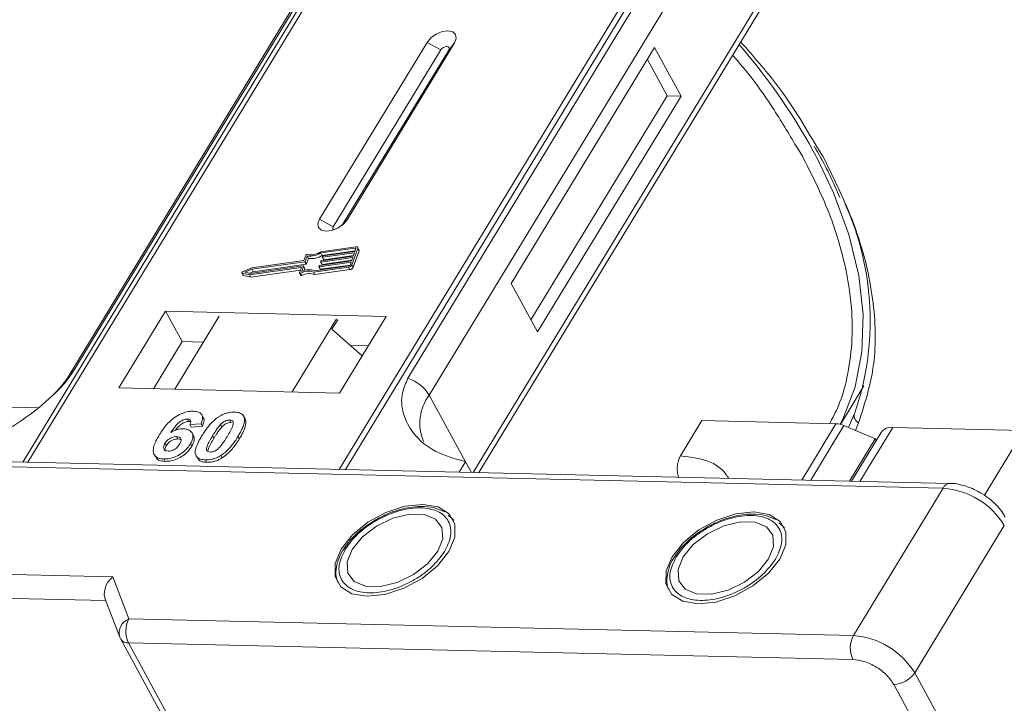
# Model space of a CAD drawing. Header units: millimetres. Extents: x -765 to 710, y 139 to 1172.
# Tile 63 of 76: x 214 to 265, y 1053 to 1089. Entities that reach past the tile are written whole.
import ezdxf

# ---------------------------------------------------------------- set-up
doc = ezdxf.new("R2010")
doc.units = ezdxf.units.MM

msp = doc.modelspace()

# ---------------------------------------------------------------- linework, layer by layer
at = {"color": 7, "linetype": 'Continuous', "lineweight": 15}
for p, q in [((235.514, 1101.576), (213.724, 1065.766)), ((213.993, 1065.76), (235.799, 1101.597)), ((252.016, 1101.225), (230.21, 1065.388)), ((230.543, 1065.381), (252.332, 1101.19)), ((216.39, 1070.531), (231.703, 1095.697)), ((231.489, 1095.51), (216.176, 1070.344)), ((249.107, 1095.297), (233.794, 1070.132)), ((234.902, 1069.254), (250.215, 1094.42)), ((252.457, 1090.323), (237.187, 1065.228)), ((237.485, 1065.221), (252.49, 1089.882)), ((234.786, 1087.617), (229.184, 1078.41)), ((230.62, 1078.377), (236.223, 1087.584)), ((234.786, 1087.617), (235.507, 1087.227)), ((236.223, 1087.584), (235.916, 1087.218)), ((235.507, 1087.227), (229.904, 1078.02)), ((230.364, 1078.093), (235.916, 1087.218)), ((246.638, 1087.345), (239.169, 1075.069)), ((248.018, 1084.823), (246.638, 1087.345)), ((247.299, 1084.84), (246.265, 1086.731)), ((240.203, 1073.178), (247.299, 1084.84)), ((240.548, 1072.547), (248.018, 1084.823)), ((248.018, 1084.823), (247.299, 1084.84)), ((254.03, 1082.197), (254.343, 1081.688)), ((255.421, 1081.664), (255.12, 1082.131)), ((256.023, 1080.13), (256.293, 1079.545)), ((229.904, 1078.02), (229.184, 1078.41)), ((230.62, 1078.377), (230.431, 1078.152)), ((231.077, 1076.977), (229.26, 1076.719)), ((231.051, 1076.906), (229.263, 1076.652)), ((229.332, 1076.526), (229.263, 1076.652)), ((229.332, 1076.526), (231.045, 1076.769)), ((231.008, 1076.664), (229.347, 1076.428)), ((229.373, 1076.499), (231.033, 1076.735)), ((230.87, 1076.039), (231.176, 1076.89)), ((230.939, 1075.913), (231.245, 1076.764)), ((230.944, 1076.487), (231.008, 1076.664)), ((231.033, 1076.735), (231.084, 1076.877)), ((231.077, 1076.858), (231.051, 1076.906)), ((231.243, 1076.819), (231.174, 1076.945)), ((231.176, 1076.89), (231.245, 1076.764)), ((228.419, 1076.196), (225.659, 1075.804)), ((228.376, 1076.257), (225.666, 1075.872)), ((225.728, 1075.678), (228.488, 1076.069)), ((228.474, 1076.531), (228.376, 1076.257)), ((228.488, 1076.069), (228.419, 1076.196)), ((228.547, 1076.491), (228.448, 1076.217)), ((228.517, 1076.09), (228.448, 1076.217)), ((228.517, 1076.09), (228.616, 1076.365)), ((228.616, 1076.365), (228.547, 1076.491)), ((230.829, 1076.168), (229.169, 1075.932)), ((229.195, 1076.003), (230.855, 1076.239)), ((229.242, 1076.195), (229.254, 1076.23)), ((229.242, 1076.185), (229.311, 1076.059)), ((230.919, 1076.416), (229.258, 1076.18)), ((229.327, 1076.054), (229.258, 1076.18)), ((229.284, 1076.251), (230.944, 1076.487)), ((229.327, 1076.054), (230.867, 1076.273)), ((229.331, 1076.443), (229.344, 1076.478)), ((229.331, 1076.434), (229.4, 1076.308)), ((229.416, 1076.302), (229.347, 1076.428)), ((229.416, 1076.302), (230.956, 1076.521)), ((230.778, 1076.026), (230.829, 1076.168)), ((230.855, 1076.239), (230.919, 1076.416)), ((225.135, 1075.61), (225.204, 1075.484)), ((225.151, 1075.6), (225.539, 1075.517)), ((225.22, 1075.474), (225.151, 1075.6)), ((225.666, 1075.872), (225.174, 1075.665)), ((225.659, 1075.804), (225.298, 1075.651)), ((225.298, 1075.651), (225.583, 1075.591)), ((225.539, 1075.517), (228.225, 1075.899)), ((225.543, 1075.599), (225.728, 1075.678)), ((225.583, 1075.591), (228.342, 1075.983)), ((225.608, 1075.391), (228.197, 1075.759)), ((225.728, 1075.678), (225.659, 1075.804)), ((228.242, 1075.884), (228.15, 1075.628)), ((228.15, 1075.609), (228.219, 1075.483)), ((228.273, 1075.479), (228.204, 1075.605)), ((228.238, 1075.875), (228.225, 1075.899)), ((228.359, 1075.968), (228.26, 1075.694)), ((228.428, 1075.851), (228.359, 1075.977)), ((228.428, 1075.842), (228.359, 1075.968)), ((228.39, 1075.737), (228.428, 1075.842)), ((228.878, 1075.655), (230.694, 1075.913)), ((228.947, 1075.529), (228.878, 1075.655)), ((228.932, 1075.73), (230.72, 1075.984)), ((228.947, 1075.529), (230.763, 1075.787)), ((229.153, 1075.946), (229.165, 1075.982)), ((229.153, 1075.937), (229.222, 1075.811)), ((229.238, 1075.806), (229.169, 1075.932)), ((229.238, 1075.806), (230.778, 1076.024)), ((230.694, 1075.913), (230.763, 1075.787)), ((230.939, 1075.913), (230.87, 1076.039)), ((225.22, 1075.474), (225.608, 1075.391)), ((225.608, 1075.391), (225.539, 1075.517)), ((239.169, 1075.069), (240.548, 1072.547)), ((221.168, 1073.615), (218.74, 1069.625)), ((232.661, 1073.351), (221.168, 1073.615)), ((221.168, 1073.615), (222.03, 1072.039)), ((223.965, 1073.364), (221.649, 1069.559)), ((227.755, 1069.419), (230.07, 1073.224)), ((230.133, 1073.17), (229.834, 1072.679)), ((230.233, 1069.362), (232.661, 1073.351)), ((229.834, 1072.679), (231.416, 1071.306)), ((222.03, 1072.039), (220.536, 1069.584)), ((223.143, 1072.014), (222.03, 1072.039)), ((231.727, 1071.817), (230.803, 1071.838)), ((218.74, 1069.625), (230.233, 1069.362)), ((256.325, 1067.732), (257.544, 1069.737)), ((234.902, 1069.254), (236.799, 1065.788)), ((214.5, 1068.597), (212.001, 1068.654)), ((222.304, 1068.009), (222.373, 1067.882)), ((223.127, 1068.097), (223.058, 1068.223)), ((224.508, 1067.958), (224.577, 1067.832)), ((225.188, 1068.219), (225.182, 1068.23)), ((225.261, 1068.1), (225.33, 1067.974)), ((247.984, 1066.086), (249.105, 1067.928)), ((249.105, 1067.928), (256.089, 1067.767)), ((257.052, 1068.294), (256.748, 1067.566)), ((257.072, 1068.333), (257.052, 1068.294)), ((223.023, 1067.757), (222.439, 1067.718)), ((222.439, 1067.718), (222.508, 1067.592)), ((222.508, 1067.592), (223.092, 1067.631)), ((223.023, 1067.757), (223.092, 1067.631)), ((224.105, 1067.598), (224.036, 1067.724)), ((256.089, 1067.767), (254.305, 1064.835)), ((256.507, 1067.669), (254.777, 1064.825)), ((256.507, 1067.669), (258.138, 1066.973)), ((257.103, 1067.415), (257.271, 1067.817)), ((257.341, 1064.766), (259.05, 1067.575)), ((265.874, 1067.418), (259.05, 1067.575)), ((265.874, 1067.418), (263.821, 1064.044)), ((221.74, 1067.096), (221.809, 1066.97)), ((222.617, 1067.15), (222.548, 1067.276)), ((223.613, 1067.132), (223.682, 1067.006)), ((224.939, 1067.101), (225.008, 1066.975)), ((256.802, 1064.778), (258.138, 1066.973)), ((258.44, 1067.315), (256.895, 1064.776)), ((258.182, 1066.892), (258.138, 1066.973)), ((221.141, 1066.752), (221.21, 1066.626)), ((222.46, 1066.71), (222.529, 1066.584)), ((262.034, 1064.658), (210.976, 1065.83)), ((220.576, 1066.16), (220.645, 1066.034)), ((221.07, 1065.93), (221.139, 1065.804)), ((222.763, 1066.094), (222.832, 1065.968)), ((223.244, 1065.881), (223.313, 1065.754)), ((224.051, 1066.115), (224.12, 1065.989)), ((211.074, 1065.57), (261.669, 1064.409)), ((236.799, 1065.788), (236.468, 1065.245)), ((236.799, 1065.788), (237.104, 1065.23)), ((261.669, 1064.409), (257.001, 1056.736)), ((236.077, 1062.835), (235.88, 1063.009)), ((236.107, 1062.815), (236.175, 1062.724)), ((253.316, 1062.439), (253.12, 1062.614)), ((253.346, 1062.42), (253.414, 1062.329)), ((260.19, 1054.796), (264.859, 1062.468)), ((230.581, 1061.42), (230.473, 1061.268)), ((247.82, 1061.024), (247.713, 1060.873)), ((218.413, 1059.8), (192.942, 1060.384)), ((219.261, 1057.602), (218.413, 1059.8)), ((192.913, 1059.14), (218.048, 1058.563)), ((218.021, 1058.635), (218.784, 1056.655)), ((257.001, 1056.736), (219.261, 1057.602)), ((218.817, 1056.585), (218.784, 1056.655)), ((218.817, 1056.585), (218.833, 1056.549)), ((218.833, 1056.549), (241.251, 1015.575)), ((219.232, 1056.358), (256.972, 1055.492)), ((219.232, 1056.358), (241.649, 1015.383)), ((281.228, 1016.342), (260.19, 1054.796)), ((259.098, 1054.198), (280.136, 1015.745))]:
    msp.add_line(p, q, dxfattribs=at)
at = {"color": 7, "linetype": 'Continuous', "lineweight": 15, "flags": 128}
for points in [[(236.223, 1087.584), (236.311, 1087.82), (236.276, 1088.023), (236.124, 1088.161), (235.878, 1088.214), (235.574, 1088.174), (235.26, 1088.046), (234.984, 1087.851), (234.786, 1087.617)], [(235.916, 1087.218), (235.941, 1087.285), (235.931, 1087.343), (235.888, 1087.382), (235.818, 1087.397), (235.731, 1087.386), (235.642, 1087.349), (235.563, 1087.294), (235.507, 1087.227)], [(256.306, 1067.737), (256.439, 1067.998), (257.084, 1069.68), (257.442, 1071.502), (257.508, 1073.445), (257.282, 1075.488), (256.765, 1077.608), (255.965, 1079.783), (255.121, 1081.554)], [(229.184, 1078.41), (229.095, 1078.174), (229.13, 1077.971), (229.282, 1077.833), (229.529, 1077.78), (229.832, 1077.82), (230.146, 1077.948), (230.423, 1078.144), (230.62, 1078.377)], [(229.904, 1078.02), (229.879, 1077.953), (229.889, 1077.895), (229.932, 1077.856), (229.937, 1077.854)], [(231.084, 1076.877), (231.086, 1076.884), (231.086, 1076.89), (231.084, 1076.896), (231.08, 1076.9), (231.074, 1076.904), (231.068, 1076.906), (231.06, 1076.906), (231.051, 1076.906)], [(231.077, 1076.977), (231.103, 1076.979), (231.126, 1076.976), (231.146, 1076.97), (231.163, 1076.959), (231.174, 1076.946), (231.18, 1076.929), (231.181, 1076.91), (231.176, 1076.89)], [(229.258, 1076.18), (229.254, 1076.18), (229.25, 1076.18), (229.247, 1076.181), (229.244, 1076.183), (229.242, 1076.185), (229.241, 1076.188), (229.241, 1076.191), (229.242, 1076.195)], [(229.347, 1076.428), (229.343, 1076.428), (229.339, 1076.428), (229.336, 1076.43), (229.333, 1076.431), (229.331, 1076.434), (229.33, 1076.436), (229.33, 1076.439), (229.331, 1076.443)], [(225.151, 1075.6), (225.142, 1075.603), (225.135, 1075.61), (225.133, 1075.618), (225.135, 1075.628), (225.14, 1075.639), (225.149, 1075.649), (225.161, 1075.658), (225.174, 1075.665)], [(228.204, 1075.605), (228.192, 1075.601), (228.18, 1075.598), (228.169, 1075.598), (228.16, 1075.601), (228.153, 1075.605), (228.149, 1075.611), (228.148, 1075.619), (228.15, 1075.628)], [(228.225, 1075.899), (228.23, 1075.899), (228.234, 1075.899), (228.237, 1075.898), (228.24, 1075.896), (228.241, 1075.894), (228.242, 1075.891), (228.243, 1075.888), (228.242, 1075.884)], [(228.342, 1075.983), (228.347, 1075.983), (228.351, 1075.983), (228.354, 1075.982), (228.357, 1075.98), (228.359, 1075.978), (228.36, 1075.975), (228.36, 1075.972), (228.359, 1075.968)], [(229.169, 1075.932), (229.165, 1075.932), (229.161, 1075.932), (229.157, 1075.933), (229.155, 1075.935), (229.153, 1075.937), (229.152, 1075.94), (229.152, 1075.943), (229.153, 1075.946)], [(228.219, 1075.483), (228.222, 1075.479), (228.229, 1075.475), (228.238, 1075.472), (228.249, 1075.472), (228.261, 1075.475), (228.273, 1075.479)], [(234.573, 1063.568), (233.636, 1063.47), (232.648, 1063.148), (231.706, 1062.633), (230.902, 1061.975), (230.315, 1061.238), (230.002, 1060.495), (229.994, 1059.819), (230.292, 1059.275), (230.866, 1058.917), (231.66, 1058.78), (232.597, 1058.877), (233.585, 1059.2), (234.527, 1059.715), (235.331, 1060.373), (235.918, 1061.11), (236.231, 1061.853), (236.239, 1062.529), (235.942, 1063.073), (235.368, 1063.431), (234.573, 1063.568)], [(230.89, 1061.225), (230.628, 1060.571), (230.667, 1059.99), (231, 1059.552), (231.59, 1059.309), (232.363, 1059.291), (233.227, 1059.501), (234.078, 1059.912), (234.813, 1060.475), (235.343, 1061.123), (235.605, 1061.777), (235.567, 1062.358), (235.233, 1062.796), (234.643, 1063.039), (233.87, 1063.057), (233.006, 1062.847), (232.155, 1062.436), (231.42, 1061.873), (230.89, 1061.225)], [(251.813, 1063.172), (250.876, 1063.075), (249.888, 1062.753), (248.946, 1062.237), (248.142, 1061.579), (247.555, 1060.843), (247.242, 1060.1), (247.233, 1059.423), (247.531, 1058.88), (248.105, 1058.522), (248.899, 1058.385), (249.836, 1058.482), (250.824, 1058.804), (251.766, 1059.319), (252.57, 1059.978), (253.157, 1060.714), (253.47, 1061.457), (253.479, 1062.133), (253.181, 1062.677), (252.607, 1063.035), (251.813, 1063.172)], [(248.129, 1060.829), (247.868, 1060.176), (247.906, 1059.594), (248.24, 1059.156), (248.829, 1058.913), (249.602, 1058.896), (250.467, 1059.105), (251.318, 1059.516), (252.052, 1060.08), (252.583, 1060.727), (252.844, 1061.381), (252.806, 1061.962), (252.472, 1062.401), (251.883, 1062.643), (251.11, 1062.661), (250.245, 1062.452), (249.394, 1062.041), (248.659, 1061.477), (248.129, 1060.829)]]:
    msp.add_lwpolyline(points, dxfattribs=at)
at = {"color": 7, "linetype": 'Continuous', "lineweight": 15}
for centre, radius, start, end in [((226.332, 1066.23), 32.614, 28.0253, 40.7284), ((243.151, 1073.128), 14.723, 340.9924, 24.3504), ((228.66, 1077.658), 1.173, 264.4424, 300.9301), ((228.718, 1077.556), 0.998, 260.3986, 302.9491), ((231.184, 1076.79), 0.0661, 336.9348, 26.0002), ((228.414, 1076.233), 0.0381, 277.4207, 333.8527), ((228.541, 1076.5), 0.0736, 81.7629, 154.647), ((228.483, 1076.107), 0.0381, 277.4207, 333.8527), ((228.729, 1077.532), 1.173, 264.4424, 300.9301), ((229.289, 1076.213), 0.0381, 97.4207, 153.8527), ((229.378, 1076.462), 0.0381, 97.4207, 153.8527), ((229.412, 1076.317), 0.0149, 216.6597, 287.1115), ((228.596, 1074.886), 0.819, 69.8549, 118.6145), ((228.641, 1074.871), 0.907, 71.2927, 114.8085), ((228.665, 1074.76), 0.819, 69.8549, 118.6145), ((228.418, 1075.847), 0.011, 336.9348, 26.0002), ((229.2, 1075.965), 0.0381, 97.4207, 153.8527), ((229.234, 1075.82), 0.0149, 216.6597, 287.1115), ((229.323, 1076.068), 0.0149, 216.6597, 287.1115), ((230.665, 1076.139), 0.229, 277.4207, 333.8527), ((230.71, 1076.059), 0.0762, 277.4207, 333.8527), ((230.734, 1076.013), 0.229, 277.4207, 333.8527), ((225.223, 1075.495), 0.0212, 210.2186, 262.8226), ((216.588, 1070.087), 0.486, 114.0436, 148.1804), ((233.152, 1068.182), 2.052, 31.4947, 71.765), ((236.848, 1067.791), 2.434, 143.0587, 202.974), ((257.424, 1068.176), 0.39, 162.4358, 246.9533), ((256.039, 1066.614), 1.154, 66.0507, 87.522), ((258.97, 1066.916), 0.664, 83.0653, 142.99), ((262.054, 1064.237), 0.422, 92.683, 155.9406), ((261.392, 1060.361), 4.057, 31.2883, 86.0774), ((219.539, 1056.869), 0.784, 110.787, 195.8296), ((220.447, 1056.952), 1.352, 151.2883, 206.0774), ((258.187, 1056.086), 1.352, 151.2883, 206.0774), ((256.723, 1052.688), 4.057, 31.2883, 86.0774), ((219.195, 1056.792), 0.436, 213.8439, 274.842), ((259.068, 1055.55), 1.353, 271.2925, 326.0732)]:
    msp.add_arc(centre, radius, start, end, dxfattribs=at)
msp.add_ellipse((218.758, 1059.169), major_axis=(0.549, 0.781), ratio=0.715737, start_param=1.232087, end_param=2.802883, dxfattribs=at)
for points, knots in [([(255.12, 1082.131), (254.471, 1083.235), (253.374, 1085.105), (251.777, 1086.902), (251.124, 1087.637)], [0, 0, 0, 0, 0.591061, 1, 1, 1, 1]), ([(250.703, 1086.945), (250.745, 1086.898), (251.549, 1086.016), (252.703, 1084.418), (253.627, 1082.872), (254.03, 1082.197)], [0, 0, 0, 0, 0.030404, 0.5765971, 1, 1, 1, 1]), ([(254.954, 1082.206), (255.18, 1081.817), (255.584, 1081.122), (255.889, 1080.433), (256.023, 1080.13)], [0, 0, 0, 0, 0.560181, 1, 1, 1, 1]), ([(254.343, 1081.688), (254.772, 1080.844), (255.642, 1079.128), (256.482, 1076.566), (256.908, 1074.232), (256.969, 1072.162), (256.743, 1070.365), (256.35, 1068.889), (255.921, 1068.076), (255.762, 1067.775)], [0, 0, 0, 0, 0.16408, 0.333248, 0.507181, 0.643138, 0.779117, 0.917968, 1, 1, 1, 1]), ([(257.271, 1067.817), (257.588, 1068.8), (258.227, 1070.78), (258.118, 1074.224), (257.278, 1077.881), (256.037, 1080.409), (255.421, 1081.664)], [0, 0, 0, 0, 0.248086, 0.5, 0.751914, 1, 1, 1, 1]), ([(210.221, 1066.398), (210.739, 1066.535), (211.776, 1066.809), (213.523, 1067.779), (214.961, 1068.889), (215.926, 1069.853), (216.264, 1070.348), (216.39, 1070.531)], [0, 0, 0, 0, 0.2490962, 0.4982428, 0.745205, 0.90541, 1, 1, 1, 1]), ([(216.173, 1070.344), (216.17, 1070.337), (216.076, 1070.154), (215.762, 1069.751), (215.361, 1069.293), (215.067, 1069.038), (214.989, 1068.969)], [0, 0, 0, 0, 0.014876, 0.423831, 0.846052, 1, 1, 1, 1]), ([(233.794, 1070.132), (233.683, 1069.885), (233.398, 1069.255), (233.507, 1068.238), (234.065, 1067.163), (235.155, 1066.244), (236.253, 1065.939), (236.799, 1065.788)], [0, 0, 0, 0, 0.125713, 0.321276, 0.524466, 0.763484, 1, 1, 1, 1]), ([(220.841, 1067.179), (220.892, 1067.261), (221.049, 1067.507), (221.321, 1067.847), (221.711, 1068.154), (222.073, 1068.334), (222.39, 1068.413), (222.562, 1068.415), (222.624, 1068.416)], [0, 0, 0, 0, 0.142337, 0.429127, 0.589943, 0.751205, 0.909895, 1, 1, 1, 1]), ([(222.624, 1068.416), (222.718, 1068.407), (222.887, 1068.391), (223.043, 1068.273), (223.113, 1068.099), (223.085, 1067.915), (223.037, 1067.793), (223.023, 1067.757)], [0, 0, 0, 0, 0.2426908, 0.4390024, 0.635006, 0.8950587, 1, 1, 1, 1]), ([(222.304, 1068.009), (222.264, 1068.006), (222.182, 1068.001), (222.035, 1067.942), (221.869, 1067.839), (221.656, 1067.619), (221.526, 1067.435), (221.438, 1067.309)], [0, 0, 0, 0, 0.112049, 0.22438, 0.370115, 0.570276, 1, 1, 1, 1]), ([(221.684, 1067.427), (221.684, 1067.427), (221.74, 1067.505), (221.843, 1067.624), (222.021, 1067.77), (222.171, 1067.848), (222.293, 1067.881), (222.351, 1067.882), (222.373, 1067.882)], [0, 0, 0, 0, 0.000071, 0.368569, 0.571075, 0.774891, 0.911654, 1, 1, 1, 1]), ([(222.439, 1067.718), (222.459, 1067.766), (222.49, 1067.841), (222.479, 1067.931), (222.434, 1067.983), (222.368, 1068.005), (222.322, 1068.007), (222.304, 1068.009)], [0, 0, 0, 0, 0.33384, 0.524547, 0.716372, 0.891824, 1, 1, 1, 1]), ([(222.373, 1067.882), (222.412, 1067.881), (222.456, 1067.88), (222.48, 1067.86), (222.483, 1067.858)], [0, 0, 0, 0, 0.900108, 1, 1, 1, 1]), ([(223.064, 1067.149), (223.115, 1067.231), (223.232, 1067.417), (223.481, 1067.74), (223.739, 1067.995), (223.929, 1068.119), (223.95, 1068.133)], [0, 0, 0, 0, 0.237381, 0.538918, 0.949082, 1, 1, 1, 1]), ([(223.092, 1067.631), (223.119, 1067.711), (223.174, 1067.871), (223.181, 1068.039), (223.127, 1068.091), (223.124, 1068.095)], [0, 0, 0, 0, 0.4817849, 0.9693075, 1, 1, 1, 1]), ([(223.95, 1068.133), (224.001, 1068.163), (224.104, 1068.224), (224.268, 1068.292), (224.435, 1068.34), (224.571, 1068.361), (224.678, 1068.367), (224.731, 1068.367), (224.757, 1068.367)], [0, 0, 0, 0, 0.193776, 0.3936, 0.587864, 0.788908, 0.894169, 1, 1, 1, 1]), ([(224.036, 1067.724), (224.079, 1067.767), (224.148, 1067.835), (224.273, 1067.91), (224.387, 1067.949), (224.464, 1067.957), (224.504, 1067.958), (224.508, 1067.958)], [0, 0, 0, 0, 0.334804, 0.542561, 0.750382, 0.970721, 1, 1, 1, 1]), ([(224.508, 1067.958), (224.547, 1067.953), (224.616, 1067.946), (224.681, 1067.898), (224.707, 1067.81), (224.678, 1067.642), (224.556, 1067.398), (224.444, 1067.209), (224.387, 1067.114)], [0, 0, 0, 0, 0.105646, 0.186221, 0.267042, 0.431541, 0.712708, 1, 1, 1, 1]), ([(224.757, 1068.367), (224.804, 1068.365), (224.899, 1068.36), (225.025, 1068.33), (225.133, 1068.279), (225.2, 1068.216), (225.24, 1068.154), (225.254, 1068.118), (225.261, 1068.1)], [0, 0, 0, 0, 0.192627, 0.388684, 0.582013, 0.783201, 0.891038, 1, 1, 1, 1]), ([(225.261, 1068.1), (225.269, 1068.066), (225.285, 1067.997), (225.274, 1067.853), (225.228, 1067.67), (225.141, 1067.466), (225.043, 1067.276), (224.974, 1067.16), (224.939, 1067.101)], [0, 0, 0, 0, 0.118432, 0.239329, 0.449434, 0.664178, 0.83182, 1, 1, 1, 1]), ([(225.008, 1066.975), (225.057, 1067.057), (225.164, 1067.24), (225.3, 1067.542), (225.368, 1067.803), (225.338, 1067.939), (225.33, 1067.974)], [0, 0, 0, 0, 0.2367747, 0.5279276, 0.8783337, 1, 1, 1, 1]), ([(225.33, 1067.974), (225.318, 1068.006), (225.3, 1068.054), (225.261, 1068.09), (225.248, 1068.102)], [0, 0, 0, 0, 0.667997, 1, 1, 1, 1]), ([(221.438, 1067.309), (221.489, 1067.338), (221.594, 1067.397), (221.732, 1067.451), (221.842, 1067.479), (221.924, 1067.495), (222.004, 1067.503), (222.056, 1067.503), (222.082, 1067.503)], [0, 0, 0, 0, 0.243654, 0.49576, 0.617892, 0.741503, 0.870025, 1, 1, 1, 1]), ([(222.082, 1067.503), (222.175, 1067.493), (222.361, 1067.473), (222.531, 1067.335), (222.609, 1067.146), (222.579, 1066.927), (222.497, 1066.777), (222.46, 1066.71)], [0, 0, 0, 0, 0.210216, 0.421975, 0.620016, 0.831037, 1, 1, 1, 1]), ([(223.613, 1067.132), (223.639, 1067.173), (223.689, 1067.254), (223.761, 1067.365), (223.828, 1067.464), (223.892, 1067.552), (223.958, 1067.639), (224.01, 1067.696), (224.036, 1067.724)], [0, 0, 0, 0, 0.20527, 0.410616, 0.557148, 0.703844, 0.851475, 1, 1, 1, 1]), ([(223.682, 1067.006), (223.707, 1067.047), (223.758, 1067.128), (223.83, 1067.239), (223.897, 1067.338), (223.961, 1067.426), (224.027, 1067.513), (224.079, 1067.57), (224.105, 1067.598)], [0, 0, 0, 0, 0.20527, 0.410616, 0.557148, 0.703844, 0.851475, 1, 1, 1, 1]), ([(224.105, 1067.598), (224.148, 1067.64), (224.217, 1067.709), (224.342, 1067.784), (224.456, 1067.823), (224.533, 1067.831), (224.573, 1067.832), (224.577, 1067.832)], [0, 0, 0, 0, 0.334804, 0.542561, 0.750382, 0.970721, 1, 1, 1, 1]), ([(221.07, 1065.93), (220.976, 1065.939), (220.789, 1065.957), (220.606, 1066.086), (220.51, 1066.278), (220.538, 1066.611), (220.689, 1066.925), (220.819, 1067.143), (220.841, 1067.179)], [0, 0, 0, 0, 0.148269, 0.297647, 0.442421, 0.607851, 0.935658, 1, 1, 1, 1]), ([(221.141, 1066.752), (221.175, 1066.802), (221.232, 1066.885), (221.361, 1066.988), (221.489, 1067.053), (221.621, 1067.093), (221.701, 1067.095), (221.74, 1067.096)], [0, 0, 0, 0, 0.276721, 0.45687, 0.637007, 0.824068, 1, 1, 1, 1]), ([(221.21, 1066.626), (221.244, 1066.676), (221.301, 1066.759), (221.43, 1066.862), (221.558, 1066.927), (221.69, 1066.966), (221.77, 1066.969), (221.809, 1066.97)], [0, 0, 0, 0, 0.276721, 0.45687, 0.637007, 0.824068, 1, 1, 1, 1]), ([(221.74, 1067.096), (221.786, 1067.092), (221.872, 1067.083), (221.952, 1067.023), (221.987, 1066.938), (221.963, 1066.824), (221.917, 1066.742), (221.893, 1066.699)], [0, 0, 0, 0, 0.213757, 0.394944, 0.576585, 0.777311, 1, 1, 1, 1]), ([(221.809, 1066.97), (221.857, 1066.967), (221.925, 1066.963), (221.964, 1066.931), (221.975, 1066.921)], [0, 0, 0, 0, 0.7157183, 1, 1, 1, 1]), ([(222.529, 1066.584), (222.573, 1066.667), (222.659, 1066.832), (222.679, 1067.031), (222.624, 1067.116), (222.606, 1067.144)], [0, 0, 0, 0, 0.401791, 0.807526, 1, 1, 1, 1]), ([(223.244, 1065.881), (223.151, 1065.889), (222.963, 1065.906), (222.783, 1066.033), (222.693, 1066.231), (222.754, 1066.61), (222.937, 1066.929), (223.064, 1067.149)], [0, 0, 0, 0, 0.1475277, 0.2965695, 0.43214, 0.6087374, 1, 1, 1, 1]), ([(223.493, 1066.29), (223.447, 1066.296), (223.373, 1066.305), (223.313, 1066.361), (223.295, 1066.455), (223.33, 1066.623), (223.454, 1066.863), (223.56, 1067.042), (223.613, 1067.132)], [0, 0, 0, 0, 0.125351, 0.202197, 0.279182, 0.459742, 0.727968, 1, 1, 1, 1]), ([(223.385, 1066.374), (223.388, 1066.406), (223.403, 1066.521), (223.526, 1066.738), (223.63, 1066.916), (223.682, 1067.006)], [0, 0, 0, 0, 0.159501, 0.57679, 1, 1, 1, 1]), ([(224.387, 1067.114), (224.362, 1067.073), (224.311, 1066.991), (224.239, 1066.88), (224.172, 1066.782), (224.109, 1066.695), (224.043, 1066.608), (223.991, 1066.552), (223.965, 1066.523)], [0, 0, 0, 0, 0.205942, 0.411959, 0.558149, 0.704502, 0.851801, 1, 1, 1, 1]), ([(224.939, 1067.101), (224.888, 1067.019), (224.771, 1066.833), (224.526, 1066.515), (224.269, 1066.258), (224.078, 1066.133), (224.051, 1066.115)], [0, 0, 0, 0, 0.236629, 0.537361, 0.932986, 1, 1, 1, 1]), ([(224.12, 1065.989), (224.168, 1066.021), (224.266, 1066.087), (224.43, 1066.228), (224.606, 1066.409), (224.767, 1066.613), (224.9, 1066.802), (224.972, 1066.917), (225.008, 1066.975)], [0, 0, 0, 0, 0.11827, 0.23888, 0.450732, 0.667209, 0.83334, 1, 1, 1, 1]), ([(221.308, 1066.34), (221.262, 1066.345), (221.169, 1066.356), (221.086, 1066.431), (221.054, 1066.53), (221.081, 1066.643), (221.121, 1066.716), (221.141, 1066.752)], [0, 0, 0, 0, 0.207905, 0.419981, 0.630626, 0.821735, 1, 1, 1, 1]), ([(222.46, 1066.71), (222.405, 1066.628), (222.293, 1066.463), (222.031, 1066.231), (221.714, 1066.052), (221.375, 1065.941), (221.172, 1065.934), (221.07, 1065.93)], [0, 0, 0, 0, 0.197831, 0.3973, 0.59891, 0.798741, 1, 1, 1, 1]), ([(221.155, 1066.336), (221.145, 1066.36), (221.122, 1066.413), (221.151, 1066.517), (221.191, 1066.59), (221.21, 1066.626)], [0, 0, 0, 0, 0.296139, 0.660307, 1, 1, 1, 1]), ([(221.139, 1065.804), (221.239, 1065.808), (221.441, 1065.815), (221.77, 1065.921), (222.081, 1066.093), (222.351, 1066.323), (222.469, 1066.496), (222.529, 1066.584)], [0, 0, 0, 0, 0.198208, 0.398397, 0.584963, 0.787074, 1, 1, 1, 1]), ([(221.893, 1066.699), (221.858, 1066.646), (221.802, 1066.562), (221.683, 1066.453), (221.563, 1066.388), (221.432, 1066.345), (221.352, 1066.342), (221.308, 1066.34)], [0, 0, 0, 0, 0.288697, 0.463553, 0.639942, 0.801808, 1, 1, 1, 1]), ([(223.965, 1066.523), (223.922, 1066.481), (223.853, 1066.413), (223.729, 1066.338), (223.617, 1066.3), (223.539, 1066.29), (223.499, 1066.29), (223.493, 1066.29)], [0, 0, 0, 0, 0.333678, 0.540413, 0.747264, 0.961209, 1, 1, 1, 1]), ([(220.655, 1066.041), (220.684, 1065.993), (220.75, 1065.883), (220.942, 1065.816), (221.09, 1065.807), (221.139, 1065.804)], [0, 0, 0, 0, 0.338595, 0.784132, 1, 1, 1, 1]), ([(222.845, 1065.976), (222.865, 1065.938), (222.919, 1065.84), (223.097, 1065.77), (223.251, 1065.759), (223.313, 1065.754)], [0, 0, 0, 0, 0.2754092, 0.7103646, 1, 1, 1, 1]), ([(224.051, 1066.115), (224, 1066.085), (223.897, 1066.024), (223.733, 1065.956), (223.566, 1065.908), (223.431, 1065.887), (223.323, 1065.88), (223.271, 1065.88), (223.244, 1065.881)], [0, 0, 0, 0, 0.193769, 0.393564, 0.587886, 0.789131, 0.894283, 1, 1, 1, 1]), ([(223.313, 1065.754), (223.362, 1065.755), (223.46, 1065.755), (223.619, 1065.778), (223.785, 1065.823), (223.925, 1065.88), (224.037, 1065.938), (224.092, 1065.972), (224.12, 1065.989)], [0, 0, 0, 0, 0.193594, 0.390501, 0.584817, 0.78683, 0.892868, 1, 1, 1, 1]), ([(247.984, 1066.086), (247.946, 1066.01), (247.87, 1065.858), (247.817, 1065.565), (247.822, 1065.269), (247.857, 1065.068), (247.893, 1064.987), (247.894, 1064.982)], [0, 0, 0, 0, 0.2465846, 0.4931691, 0.7397537, 0.9863383, 1, 1, 1, 1]), ([(250.51, 1064.922), (250.398, 1065.081), (250.158, 1065.422), (249.386, 1065.913), (248.536, 1066.018), (247.984, 1066.086)], [0, 0, 0, 0, 0.232888, 0.501331, 1, 1, 1, 1]), ([(263.689, 1064.137), (263.426, 1064.277), (263.06, 1064.471), (262.505, 1064.611), (262.214, 1064.671), (262.041, 1064.657), (262.035, 1064.656)], [0, 0, 0, 0, 0.488444, 0.677599, 0.988653, 1, 1, 1, 1]), ([(264.899, 1062.903), (264.864, 1062.974), (264.766, 1063.171), (264.506, 1063.482), (264.143, 1063.836), (263.841, 1064.037), (263.689, 1064.137)], [0, 0, 0, 0, 0.144277, 0.402847, 0.700432, 1, 1, 1, 1]), ([(230.531, 1061.233), (230.734, 1061.51), (231.049, 1061.938), (231.684, 1062.446), (232.232, 1062.789), (232.819, 1063.067), (233.583, 1063.32), (234.494, 1063.437), (235.238, 1063.282), (235.679, 1063.002), (235.915, 1062.705), (236.036, 1062.346), (236.044, 1061.824), (235.837, 1061.393), (235.702, 1061.115)], [0, 0, 0, 0, 0.119721, 0.184837, 0.25, 0.315115, 0.380279, 0.5, 0.619721, 0.684837, 0.75, 0.815115, 0.880279, 1, 1, 1, 1]), ([(235.701, 1063.17), (235.529, 1063.251), (235.172, 1063.419), (234.538, 1063.479), (233.932, 1063.428), (233.382, 1063.307), (232.815, 1063.122), (232.426, 1062.927), (232.216, 1062.821)], [0, 0, 0, 0, 0.19129, 0.397064, 0.559818, 0.686756, 0.830295, 1, 1, 1, 1]), ([(232.216, 1062.821), (231.934, 1062.65), (231.54, 1062.41), (231.056, 1061.984), (230.768, 1061.696), (230.623, 1061.482), (230.581, 1061.42)], [0, 0, 0, 0, 0.431946, 0.604262, 0.884419, 1, 1, 1, 1]), ([(247.77, 1060.838), (247.974, 1061.115), (248.289, 1061.543), (248.924, 1062.05), (249.472, 1062.394), (250.058, 1062.672), (250.823, 1062.924), (251.733, 1063.042), (252.477, 1062.886), (252.918, 1062.606), (253.155, 1062.309), (253.275, 1061.95), (253.284, 1061.428), (253.076, 1060.998), (252.942, 1060.719)], [0, 0, 0, 0, 0.119721, 0.184837, 0.25, 0.315115, 0.380279, 0.5, 0.619721, 0.684837, 0.75, 0.815115, 0.880279, 1, 1, 1, 1]), ([(252.94, 1062.774), (252.768, 1062.855), (252.412, 1063.024), (251.777, 1063.083), (251.171, 1063.033), (250.621, 1062.911), (250.054, 1062.726), (249.665, 1062.531), (249.455, 1062.425)], [0, 0, 0, 0, 0.19129, 0.397064, 0.559818, 0.686756, 0.830295, 1, 1, 1, 1]), ([(249.455, 1062.425), (249.173, 1062.254), (248.78, 1062.014), (248.295, 1061.588), (248.007, 1061.3), (247.862, 1061.087), (247.82, 1061.024)], [0, 0, 0, 0, 0.4319464, 0.6042616, 0.8844186, 1, 1, 1, 1]), ([(230.473, 1061.268), (230.445, 1061.23), (230.302, 1061.034), (230.142, 1060.661), (230.028, 1060.162), (230.03, 1059.743), (230.142, 1059.531), (230.178, 1059.463)], [0, 0, 0, 0, 0.062547, 0.320218, 0.586185, 0.865747, 1, 1, 1, 1]), ([(235.702, 1061.115), (235.499, 1060.838), (235.184, 1060.41), (234.549, 1059.902), (234.001, 1059.559), (233.415, 1059.281), (232.65, 1059.028), (231.739, 1058.911), (230.995, 1059.066), (230.555, 1059.346), (230.318, 1059.643), (230.197, 1060.002), (230.189, 1060.524), (230.396, 1060.955), (230.531, 1061.233)], [0, 0, 0, 0, 0.119721, 0.184837, 0.25, 0.315115, 0.380279, 0.5, 0.619721, 0.684837, 0.75, 0.815115, 0.880279, 1, 1, 1, 1]), ([(247.713, 1060.873), (247.685, 1060.835), (247.542, 1060.638), (247.381, 1060.265), (247.268, 1059.767), (247.267, 1059.36), (247.371, 1059.16), (247.401, 1059.103)], [0, 0, 0, 0, 0.06399, 0.327606, 0.599709, 0.88572, 1, 1, 1, 1]), ([(252.942, 1060.719), (252.738, 1060.442), (252.423, 1060.014), (251.788, 1059.507), (251.24, 1059.163), (250.654, 1058.885), (249.889, 1058.633), (248.979, 1058.515), (248.235, 1058.67), (247.794, 1058.951), (247.557, 1059.247), (247.437, 1059.606), (247.428, 1060.129), (247.636, 1060.559), (247.77, 1060.838)], [0, 0, 0, 0, 0.119721, 0.184837, 0.25, 0.315115, 0.380279, 0.5, 0.619721, 0.684837, 0.75, 0.815115, 0.880279, 1, 1, 1, 1]), ([(215.199, 1017.95), (214.234, 1018.002), (212.274, 1018.105), (209.116, 1018.664), (206.066, 1019.469), (203.203, 1020.462), (200.573, 1021.562), (197.96, 1022.846), (194.542, 1024.789), (191.313, 1027.028), (188.392, 1029.474), (186.194, 1031.56), (184.071, 1033.899), (182.144, 1036.447), (180.588, 1038.975), (179.382, 1041.495), (178.535, 1044.018), (178.12, 1046.318), (178.062, 1048.355), (178.276, 1050.129), (178.759, 1051.795), (179.765, 1053.839), (181.289, 1055.563), (183.264, 1056.907), (185.1, 1057.793), (187.335, 1058.477), (189.955, 1058.902), (191.849, 1058.918), (192.782, 1058.925)], [0, 0, 0, 0, 0.038823, 0.07885, 0.119997, 0.152169, 0.184336, 0.217193, 0.250044, 0.315664, 0.347836, 0.380003, 0.421155, 0.461181, 0.5, 0.538824, 0.57885, 0.619997, 0.652169, 0.684336, 0.717193, 0.750044, 0.815664, 0.847836, 0.880003, 0.921155, 0.961179, 1, 1, 1, 1]), ([(256.972, 1055.492), (257.162, 1055.471), (257.455, 1055.438), (257.876, 1055.274), (258.194, 1055.105), (258.489, 1054.901), (258.829, 1054.603), (258.992, 1054.357), (259.098, 1054.198)], [0, 0, 0, 0, 0.239443, 0.369807, 0.5, 0.630364, 0.760557, 1, 1, 1, 1])]:
    msp.add_open_spline(points, degree=3, knots=knots, dxfattribs=at)

doc.saveas('drawing.dxf')
